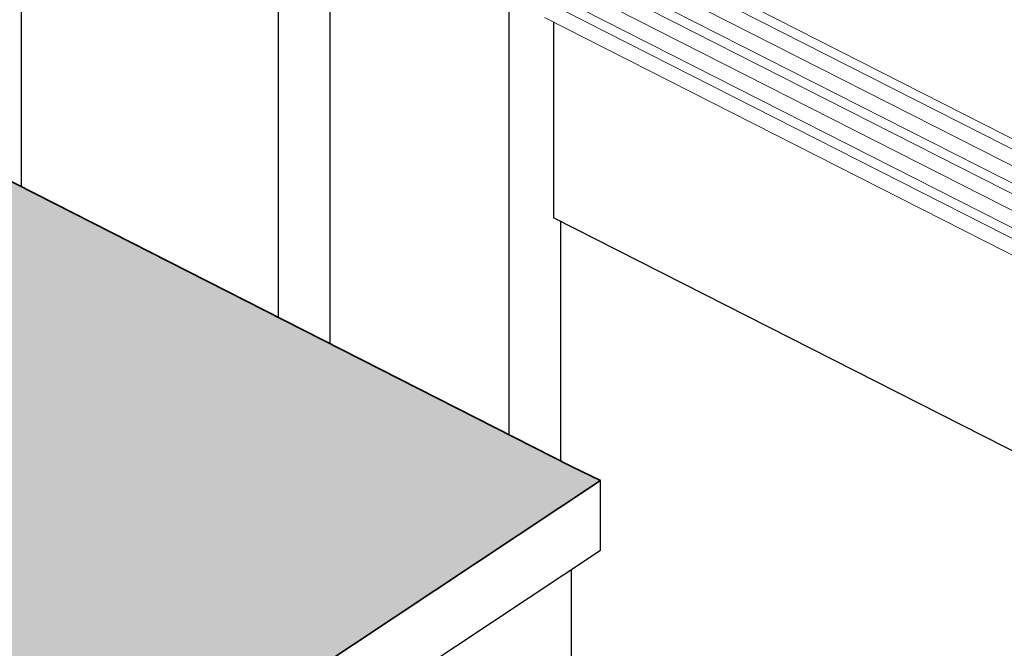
# Model space of a CAD drawing. Header units: millimetres. Extents: x 1069 to 250059, y -65909 to 70891.
# Tile 50 of 109: x 199334 to 213767, y -8656 to 549. Entities that reach past the tile are written whole.
import ezdxf

# ---------------------------------------------------------------- set-up
doc = ezdxf.new("R2010")
doc.units = ezdxf.units.MM
for name, color, linetype, lineweight in [('N-CO-BC-BETONVORM-G', 50, 'Continuous', 25), ('N-CO-BC-BETONVORM-G-1', 50, 'Continuous', 18), ('N-CO-BC-BETONVORM-GD', 90, 'Continuous', 35), ('N-CO-HC-HOUTVORM-G', 30, 'Continuous', 18), ('N-CO-SC-STAALVORM-G', 10, 'Continuous', 25)]:
    doc.layers.add(name, color=color, linetype=linetype, lineweight=lineweight)

# ---------------------------------------------------------------- blocks, each defined once
blk = doc.blocks.new('GM_Tussenpijler - GM_Tussenpijler-3410576-3D impressie')
at = {"layer": 'N-CO-BC-BETONVORM-G-1'}
h = blk.add_hatch(color=256, dxfattribs=at)
h.paths.add_polyline_path([(-12073, -11861), (-10766, -10986), (-11625, -10527), (-5095, -6201), (-5517, -5993), (-16970, -178), (-18060, -890), (-20102, 146), (-21660, -890), (-19605, -1927), (-24853, -5383), (-24574, -5525), (-24593, -5538), (-13438, -11202), (-12541, -11635)], flags=0)
h.paths.add_polyline_path([(5374, 1170), (8014, 2906), (-3141, 8570), (-5781, 6834), (1653, 3059)], flags=0)
h.paths.add_polyline_path([(22866, 12673), (25506, 14409), (14351, 20073), (11710, 18337), (19711, 14275)], flags=0)
at = {"layer": 'N-CO-BC-BETONVORM-G'}
for p, q in [((-5781, 516), (-5781, 490)), ((-5781, 490), (-5781, -2350)), ((5374, -8014), (-5781, -2350)), ((-5095, -7224), (-5095, -6201)), ((-5095, -7224), (-10771, -10984)), ((-5517, -9814), (-5517, -7503))]:
    blk.add_line(p, q, dxfattribs=at)
at = {"layer": 'N-CO-BC-BETONVORM-GD'}
for p, q in [((-5517, -5993), (-16970, -178)), ((-5095, -6201), (-5517, -5993)), ((-11625, -10527), (-5095, -6201))]:
    blk.add_line(p, q, dxfattribs=at)
at = {"layer": 'N-CO-HC-HOUTVORM-G'}
for p, q in [((-5781, 2220), (5486, -3501)), ((5354, -3588), (-5913, 2133)), ((-5913, 1888), (5354, -3832)), ((5354, -4241), (-5913, 1480)), ((-5781, 1567), (5486, -4154)), ((-5913, 1236), (5354, -4485)), ((-5781, 914), (5455, -4791)), ((5354, -4893), (-5913, 827)), ((-5913, 583), (5354, -5138))]:
    blk.add_line(p, q, dxfattribs=at)

msp = doc.modelspace()

# ---------------------------------------------------------------- linework, layer by layer
at = {"layer": 'N-CO-SC-STAALVORM-G'}
for p, q in [((199358, -1897.2), (199358, 6227.4)), ((203883.8, -4195.2), (203883.8, 2897.9)), ((203121.8, 2643.8), (203121.8, -3808.3)), ((206502.3, 1044.8), (206502.3, -5524.7)), ((207264.3, -5911.6), (207264.3, -2403.4))]:
    msp.add_line(p, q, dxfattribs=at)

# ---------------------------------------------------------------- block references
at = {"layer": 'N-CO-BC-BETONVORM-G-1'}
msp.add_blockref('GM_Tussenpijler - GM_Tussenpijler-3410576-3D impressie', (212940.9, 0), dxfattribs=at)

doc.saveas('drawing.dxf')
